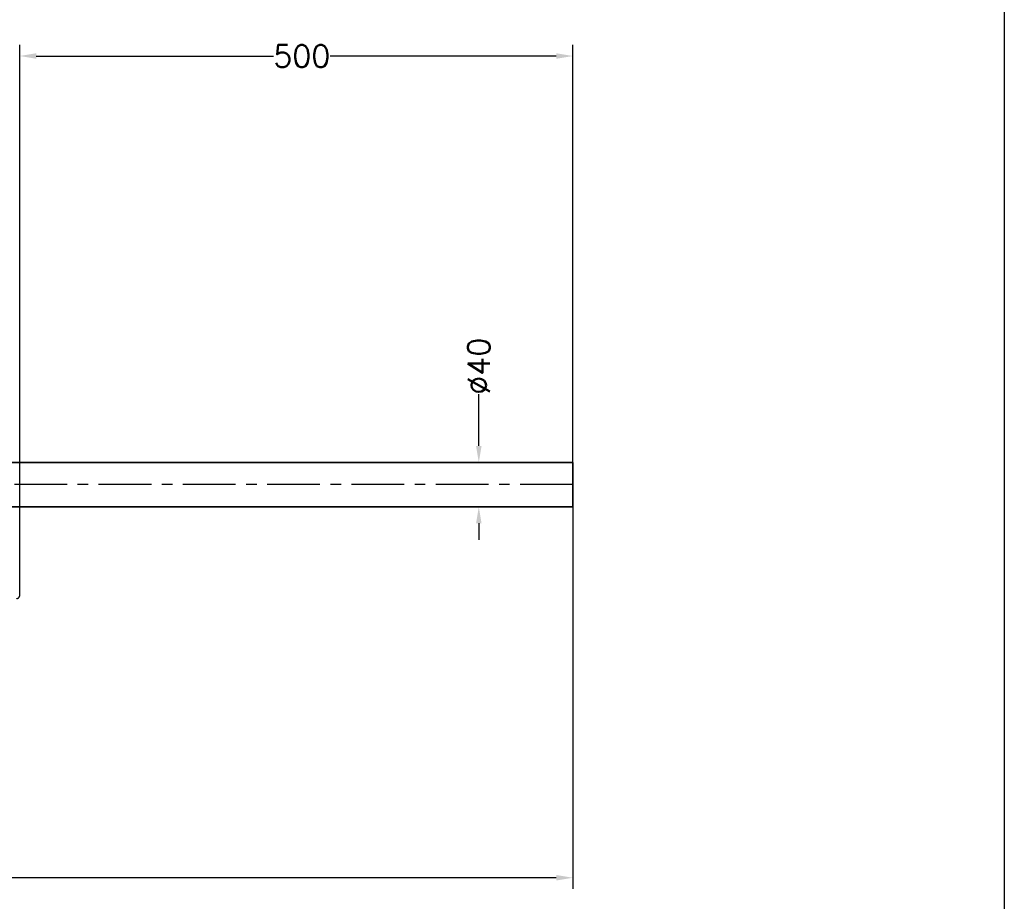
# Model space of a CAD drawing. Extents: x -1810 to 940, y -788 to 1212.
# Tile 3 of 4: x 0 to 890, y -377 to 420. Entities that reach past the tile are written whole.
import ezdxf

# ---------------------------------------------------------------- set-up
doc = ezdxf.new("R2010")
doc.units = 0
doc.header["$LTSCALE"] = 1.5
doc.header["$PDMODE"] = 2
doc.header["$PDSIZE"] = 5
doc.linetypes.add('CENTER', pattern=[50.8, 31.75, -6.35, 6.35, -6.35])
doc.layers.get('DEFPOINTS').update_dxf_attribs({"linetype": 'CONTINUOUS'})
for name, color, linetype in [('Blade', 1, 'CONTINUOUS'), ('CENTER', 9, 'CENTER'), ('RAMME', 7, 'CONTINUOUS')]:
    doc.layers.add(name, color=color, linetype=linetype)
doc.layers.add('DIMS', color=7, linetype='CONTINUOUS', lineweight=15)
doc.layers.add('STOCK', color=5, linetype='CONTINUOUS', lineweight=35)
doc.styles.add('ROMANS', font='romans')
doc.dimstyles.new('Text 20', dxfattribs={"dimtxt": 20, "dimasz": 15, "dimexe": 10, "dimexo": 0, "dimgap": 0, "dimtad": 0, "dimdsep": 46, "dimtxsty": 'ROMANS', "dimcen": 10, "dimazin": 2, "dimtfac": 0.65, "dimtofl": 0, "dimtmove": 0, "dimatfit": 0, "dimfxl": 1, "dimtolj": 1, "dimarcsym": 0})

# ---------------------------------------------------------------- blocks, each defined once
blk = doc.blocks.new('RUD31R')
at = {"layer": 'Blade'}
for p, q in [((0, 0), (0, 236.4)), ((0, -100.17), (0, 0))]:
    blk.add_line(p, q, dxfattribs=at)
blk.add_open_spline([(-3.03, -103.17), (-2.83, -103.17), (-2.64, -103.15), (-2.25, -103.08), (-2.06, -103.02), (-1.69, -102.87), (-1.52, -102.78), (-1.19, -102.57), (-1.03, -102.44), (-0.75, -102.16), (-0.62, -102.01), (-0.4, -101.68), (-0.31, -101.51), (-0.16, -101.14), (-0.1, -100.95), (-0.02, -100.56), (0, -100.37), (0, -100.17)], degree=3, knots=[0, 0, 0, 0, 0.125, 0.125, 0.25, 0.25, 0.375, 0.375, 0.5, 0.5, 0.625, 0.625, 0.75, 0.75, 0.875, 0.875, 1, 1, 1, 1], dxfattribs=at)
at = {"layer": 'CENTER'}
blk.add_line((500, 0), (-900, 0), dxfattribs=at)
blk = doc.blocks.new('*D3')
at = {"layer": 'DEFPOINTS', "color": 0, "transparency": 16777216}
for p in [(500, 20), (415, -20), (500, -20)]:
    blk.add_point(p, dxfattribs=at)
at = {"layer": 'DIMS', "color": 0, "lineweight": -2, "transparency": 16777216}
for p, q in [((415, 35), (415, 81.76)), ((500, 20), (405, 20)), ((500, -20), (405, -20)), ((415, -35), (415, -50))]:
    blk.add_line(p, q, dxfattribs=at)
at = {"layer": 'DIMS', "color": 0, "transparency": 16777216}
for points in [[(412.5, 35), (417.5, 35), (415, 20)], [(412.5, -35), (417.5, -35), (415, -20)]]:
    blk.add_solid(points, dxfattribs=at)
at = {"layer": 'DIMS', "color": 0, "transparency": 16777216, "insert": (415, 107), "char_height": 20, "attachment_point": 5, "rotation": 90, "style": 'ROMANS'}
blk.add_mtext('\\A1;%%C40', dxfattribs=at)
blk = doc.blocks.new('*D4')
at = {"layer": 'DEFPOINTS', "color": 0, "transparency": 16777216}
for p in [(500, 387.5), (500, 20), (0, 0)]:
    blk.add_point(p, dxfattribs=at)
at = {"layer": 'DIMS', "color": 0, "lineweight": -2, "transparency": 16777216}
for p, q in [((0, 0), (0, 397.5)), ((500, 20), (500, 397.5)), ((15, 387.5), (229.29, 387.5)), ((485, 387.5), (280.71, 387.5))]:
    blk.add_line(p, q, dxfattribs=at)
at = {"layer": 'DIMS', "color": 0, "transparency": 16777216}
for points in [[(15, 390), (15, 385), (0, 387.5)], [(485, 390), (485, 385), (500, 387.5)]]:
    blk.add_solid(points, dxfattribs=at)
at = {"layer": 'DIMS', "color": 0, "transparency": 16777216, "insert": (255, 387.5), "char_height": 20, "attachment_point": 5, "style": 'ROMANS'}
blk.add_mtext('\\A1;500', dxfattribs=at)
blk = doc.blocks.new('*D31')
at = {"layer": 'DEFPOINTS', "color": 0, "transparency": 16777216}
for p in [(-700, -14), (500, -20), (500, -355.5)]:
    blk.add_point(p, dxfattribs=at)
at = {"layer": 'DIMS', "color": 0, "lineweight": -2, "transparency": 16777216}
for p, q in [((-700, -14), (-700, -365.5)), ((500, -20), (500, -365.5)), ((-685, -355.5), (-112.31, -355.5)), ((485, -355.5), (-44.69, -355.5))]:
    blk.add_line(p, q, dxfattribs=at)
at = {"layer": 'DIMS', "color": 0, "transparency": 16777216}
for points in [[(-685, -353), (-685, -358), (-700, -355.5)], [(485, -353), (485, -358), (500, -355.5)]]:
    blk.add_solid(points, dxfattribs=at)
at = {"layer": 'DIMS', "color": 0, "transparency": 16777216, "insert": (-78.5, -355.5), "char_height": 20, "attachment_point": 5, "style": 'ROMANS'}
blk.add_mtext('\\A1;1200', dxfattribs=at)

msp = doc.modelspace()

# ---------------------------------------------------------------- linework, layer by layer
at = {"layer": 'RAMME'}
msp.add_line((890, 1162), (890, -738), dxfattribs=at)
at = {"layer": 'STOCK'}
for p, q in [((500, 20), (-50, 20)), ((500, 20), (500, -20)), ((500, -20), (-50, -20))]:
    msp.add_line(p, q, dxfattribs=at)

# ---------------------------------------------------------------- block references
at = {"layer": 'Blade'}
msp.add_blockref('RUD31R', (0, 0), dxfattribs=at)

# ---------------------------------------------------------------- dimensions: what is measured, and where the dimension line sits
at = {"layer": 'DIMS'}
for base, p1, p2, picture, middle in [((500, 387.5), (0, 0), (500, 20), '*D4', (255, 387.5)), ((500, -355.5), (-700, -14), (500, -20), '*D31', (-78.5, -355.5))]:
    dim = msp.add_linear_dim(base=base, p1=p1, p2=p2, dimstyle='Text 20', dxfattribs=at)
    dim.commit()
    dim.dimension.update_dxf_attribs({"geometry": picture, "text_midpoint": middle, "dimtype": 160})
dim = msp.add_linear_dim(base=(415, -20), p1=(500, 20), p2=(500, -20), angle=90, text='%%C<>', dimstyle='Text 20', dxfattribs=at)
dim.commit()
dim.dimension.update_dxf_attribs({"geometry": '*D3', "text_midpoint": (415, 107), "dimtype": 160})

doc.saveas('drawing.dxf')
